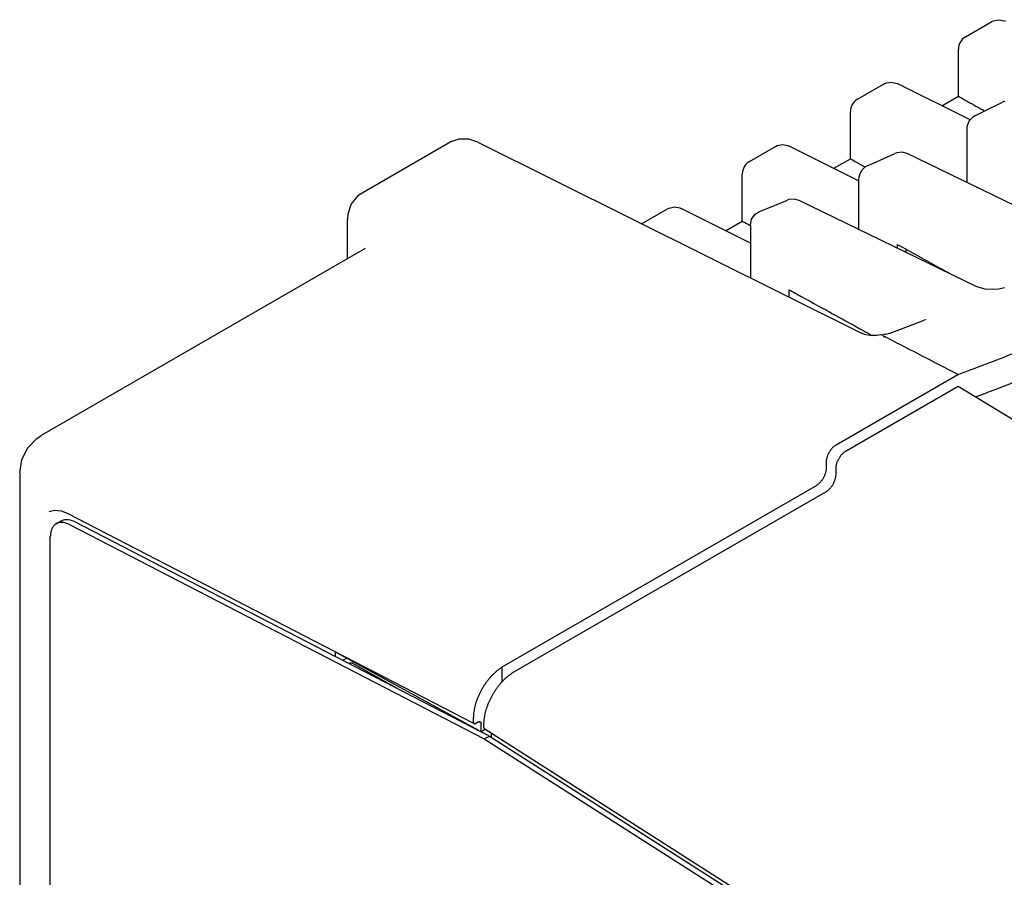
# Model space of a CAD drawing. Header units: inches. Extents: x 0 to 22, y 0 to 17.
# Tile 9 of 44: x 1.9 to 3.2, y 5.4 to 6.6. Entities that reach past the tile are written whole.
import ezdxf

# ---------------------------------------------------------------- set-up
doc = ezdxf.new("R2010")
doc.units = ezdxf.units.IN
doc.header["$LTSCALE"] = 1.21
doc.header["$MEASUREMENT"] = 0
doc.layers.get('0').update_dxf_attribs({"linetype": 'CONTINUOUS'})

msp = doc.modelspace()

# ---------------------------------------------------------------- linework, layer by layer
at = {"color": 7, "linetype": 'CONTINUOUS'}
for p, q in [((3.1952, 6.5861), (3.2316, 6.6071)), ((3.2412, 6.6098), (3.2487, 6.6084)), ((3.2487, 6.6084), (3.2505, 6.6077)), ((3.1852, 6.503), (3.1852, 6.5688)), ((3.0446, 6.4992), (3.0809, 6.5201)), ((3.0906, 6.5228), (3.0981, 6.5215)), ((3.0981, 6.5215), (3.0999, 6.5207)), ((3.2013, 6.47), (3.0999, 6.5207)), ((3.162, 6.4897), (3.1852, 6.5031)), ((3.2208, 6.4821), (3.2467, 6.4948)), ((3.2499, 6.4961), (3.2467, 6.4948)), ((3.0346, 6.4161), (3.0346, 6.4818)), ((3.2079, 6.4757), (3.2208, 6.4821)), ((3.1967, 6.4578), (3.1967, 6.383)), ((2.4779, 6.4394), (2.352, 6.3667)), ((2.5156, 6.439), (2.5029, 6.4433)), ((2.5156, 6.439), (3.05, 6.1728)), ((2.9399, 6.4359), (2.9475, 6.4345)), ((2.9475, 6.4345), (2.9493, 6.4337)), ((2.894, 6.4122), (2.9303, 6.4332)), ((3.046, 6.3854), (2.9493, 6.4337)), ((3.0708, 6.4117), (3.0967, 6.4233)), ((3.0994, 6.4243), (3.0967, 6.4233)), ((3.3606, 6.3037), (3.1137, 6.4231)), ((3.0114, 6.4027), (3.0346, 6.4161)), ((3.0579, 6.4059), (3.0708, 6.4117)), ((2.884, 6.3291), (2.884, 6.3949)), ((3.046, 6.3876), (3.046, 6.3176)), ((2.9209, 6.3478), (2.9468, 6.3583)), ((2.9488, 6.359), (2.9467, 6.3583)), ((2.9562, 6.3597), (2.9488, 6.359)), ((2.9631, 6.3578), (2.9562, 6.3597)), ((3.21, 6.2381), (2.9631, 6.3578)), ((2.7434, 6.3252), (2.7797, 6.3462)), ((2.7893, 6.3489), (2.7969, 6.3476)), ((2.7969, 6.3476), (2.7987, 6.3468)), ((2.8954, 6.2985), (2.7987, 6.3468)), ((2.908, 6.3426), (2.9209, 6.3478)), ((2.3339, 6.2768), (2.3339, 6.3312)), ((2.8608, 6.3157), (2.884, 6.3291)), ((2.8954, 6.324), (2.8954, 6.2498)), ((2.3586, 6.291), (1.9071, 6.0303)), ((3.0997, 6.2967), (3.0997, 6.2916)), ((3.1125, 6.2854), (3.1125, 6.2896)), ((2.949, 6.2334), (2.949, 6.2231)), ((3.1059, 6.1788), (3.1374, 6.1909)), ((3.0902, 6.1729), (3.1059, 6.1788)), ((3.05, 6.1728), (3.05, 6.1728)), ((3.0777, 6.1708), (3.0709, 6.1697)), ((3.078, 6.1708), (3.0777, 6.1708)), ((3.0834, 6.1713), (3.0805, 6.171)), ((3.0149, 6.0174), (3.1845, 6.1153)), ((3.0287, 6.009), (3.1846, 6.099)), ((3.1846, 6.099), (3.5006, 5.9072)), ((3.0008, 5.9929), (3.0008, 5.9848)), ((3.0146, 5.9764), (3.0146, 5.9845)), ((1.8771, 5.9784), (1.8771, 2.1383)), ((2.9867, 5.9603), (2.5523, 5.7095)), ((2.5664, 5.7013), (3.0005, 5.9519)), ((1.9184, 5.9245), (1.9255, 5.9264)), ((1.9184, 5.9245), (1.9184, 5.9245)), ((1.9255, 5.9264), (1.9347, 5.9254)), ((1.9347, 5.9254), (1.9431, 5.9221)), ((1.9431, 5.9221), (2.5085, 5.6299)), ((1.9281, 5.9074), (1.9351, 5.9114)), ((1.9466, 5.9062), (2.5245, 5.6075)), ((1.9537, 5.9103), (2.52, 5.6175)), ((1.9198, 2.827), (1.9198, 5.889)), ((2.3166, 5.7287), (2.3166, 5.7227)), ((2.5167, 5.6192), (2.3191, 5.7273)), ((2.3274, 5.7171), (2.332, 5.7197)), ((2.3366, 5.7129), (2.3362, 5.7126)), ((2.341, 5.7154), (2.34, 5.7149)), ((2.4059, 5.6765), (2.3415, 5.7124)), ((2.5488, 5.7073), (2.5488, 5.6866)), ((2.5092, 5.6363), (2.5092, 5.6313)), ((2.5165, 5.6312), (2.5127, 5.6292)), ((2.52, 5.6175), (2.52, 5.629)), ((2.524, 5.6237), (2.524, 5.6277)), ((2.5255, 5.6205), (2.52, 5.6175)), ((2.5245, 5.6075), (2.5316, 5.6115)), ((2.525, 5.6215), (3.1077, 5.2498)), ((2.5316, 5.6115), (3.1166, 5.2388)), ((2.5346, 5.6096), (2.5346, 5.6153)), ((2.5245, 5.6075), (3.1095, 5.2347))]:
    msp.add_line(p, q, dxfattribs=at)
for points in [[(3.2316, 6.6071), (3.2338, 6.6082), (3.2412, 6.6098)], [(3.0809, 6.5201), (3.0831, 6.5212), (3.0906, 6.5228)], [(3.2079, 6.4757), (3.2051, 6.4741), (3.1996, 6.4682), (3.1968, 6.4604), (3.1967, 6.4578)], [(2.5029, 6.4433), (2.4888, 6.4434), (2.4778, 6.4394)], [(2.9303, 6.4332), (2.9325, 6.4343), (2.9399, 6.4359)], [(3.1137, 6.4231), (3.1067, 6.4251), (3.0994, 6.4243)], [(3.0579, 6.4059), (3.0549, 6.4042), (3.0491, 6.3983), (3.0462, 6.3903), (3.046, 6.3876)], [(2.352, 6.3667), (2.3482, 6.3641), (2.3391, 6.3534), (2.3345, 6.339), (2.3339, 6.3312)], [(2.7797, 6.3462), (2.7819, 6.3473), (2.7893, 6.3489)], [(2.8954, 6.324), (2.897, 6.3319), (2.9017, 6.3386), (2.908, 6.3426)], [(3.2491, 6.2362), (3.2476, 6.2357), (3.2412, 6.2342), (3.2323, 6.2336), (3.2224, 6.2344), (3.2138, 6.2365), (3.21, 6.2381)], [(3.1393, 6.1919), (3.1391, 6.1917), (3.1374, 6.191)], [(3.0709, 6.1697), (3.0618, 6.1698), (3.0542, 6.1712), (3.05, 6.1728)], [(3.0901, 6.1729), (3.0891, 6.1725), (3.0834, 6.1713)], [(1.8771, 5.9784), (1.8799, 5.9963), (1.888, 6.0129), (1.901, 6.0263), (1.9071, 6.0303)]]:
    msp.add_lwpolyline(points, dxfattribs=at)
for centre in [(3.2052, 6.5688), (3.0546, 6.4818), (2.904, 6.3949)]:
    msp.add_arc(centre, 0.02, 120.0296, 179.9692, dxfattribs=at)
for points, knots in [([(3.1852, 6.503), (3.1852, 6.503), (3.1855, 6.5029), (3.1857, 6.5028), (3.1862, 6.5025), (3.1867, 6.5022), (3.1873, 6.5019), (3.188, 6.5014), (3.1888, 6.501), (3.1897, 6.5005), (3.1903, 6.5001), (3.1906, 6.5)], [0, 0, 0, 0, 0.023612, 0.078542, 0.157388, 0.257059, 0.37561, 0.510935, 0.659363, 0.815592, 1, 1, 1, 1]), ([(3.1904, 6.5001), (3.1926, 6.4988), (3.197, 6.4964), (3.2034, 6.4928), (3.209, 6.4897), (3.2126, 6.4877), (3.2141, 6.4869)], [0, 0, 0, 0, 0.283936, 0.551336, 0.809544, 1, 1, 1, 1]), ([(3.2155, 6.4861), (3.2175, 6.485), (3.2196, 6.4838), (3.2217, 6.4827), (3.2219, 6.4826)], [0, 0, 0, 0, 0.92724, 1, 1, 1, 1]), ([(3.0346, 6.4161), (3.0346, 6.4161), (3.0349, 6.4159), (3.0351, 6.4158), (3.0355, 6.4156), (3.036, 6.4153), (3.0366, 6.4149), (3.0373, 6.4145), (3.0381, 6.4141), (3.0389, 6.4136), (3.0395, 6.4133), (3.0398, 6.4131)], [0, 0, 0, 0, 0.022806, 0.077105, 0.156219, 0.257097, 0.377686, 0.515375, 0.66814, 0.838217, 1, 1, 1, 1]), ([(3.0465, 6.4094), (3.0486, 6.4082), (3.0516, 6.4066), (3.0545, 6.4049), (3.0553, 6.4045)], [0, 0, 0, 0, 0.718906, 1, 1, 1, 1]), ([(2.884, 6.3291), (2.884, 6.3291), (2.8843, 6.329), (2.8845, 6.3289), (2.8849, 6.3286), (2.8854, 6.3283), (2.8861, 6.3279), (2.8868, 6.3275), (2.8876, 6.3271), (2.8885, 6.3266), (2.8891, 6.3262), (2.8894, 6.326)], [0, 0, 0, 0, 0.023612, 0.078542, 0.157388, 0.257059, 0.37561, 0.510935, 0.659363, 0.815592, 1, 1, 1, 1]), ([(3.1071, 6.2926), (3.1249, 6.2828), (3.1478, 6.2701), (3.1708, 6.2574), (3.176, 6.2546)], [0, 0, 0, 0, 0.773747, 1, 1, 1, 1]), ([(2.9679, 6.2231), (2.9818, 6.2154), (3.0076, 6.2012), (3.0335, 6.1871), (3.0453, 6.1806)], [0, 0, 0, 0, 0.541582, 1, 1, 1, 1]), ([(3.0806, 6.1687), (3.0805, 6.169), (3.0801, 6.1695), (3.0796, 6.1701), (3.079, 6.1705), (3.0785, 6.1707), (3.0781, 6.1708), (3.078, 6.1708)], [0, 0, 0, 0, 0.26996, 0.502154, 0.69833, 0.86534, 1, 1, 1, 1]), ([(3.0807, 6.1687), (3.0807, 6.1686), (3.0808, 6.1685), (3.081, 6.1684), (3.0811, 6.1682), (3.0813, 6.1681), (3.0816, 6.168), (3.0819, 6.168), (3.082, 6.168)], [0, 0, 0, 0, 0.133094, 0.27101, 0.416613, 0.553369, 0.686508, 1, 1, 1, 1]), ([(3.1845, 6.1153), (3.1725, 6.1215), (3.1491, 6.1336), (3.1164, 6.1505), (3.0958, 6.1611), (3.0866, 6.1659)], [0, 0, 0, 0, 0.368908, 0.71647, 1, 1, 1, 1]), ([(3.1845, 6.1153), (3.2109, 6.1251), (3.2426, 6.1372), (3.2741, 6.1497), (3.2794, 6.1518)], [0, 0, 0, 0, 0.83202, 1, 1, 1, 1]), ([(3.2091, 6.084), (3.2264, 6.0906), (3.2508, 6.1), (3.275, 6.1097), (3.2821, 6.1125)], [0, 0, 0, 0, 0.707809, 1, 1, 1, 1]), ([(3.0149, 6.0174), (3.0145, 6.0172), (3.0136, 6.0166), (3.0123, 6.0156), (3.0111, 6.0146), (3.0098, 6.0134), (3.0086, 6.0121), (3.0075, 6.0107), (3.0064, 6.0092), (3.0054, 6.0077), (3.0045, 6.0061), (3.0037, 6.0044), (3.0029, 6.0028), (3.0023, 6.0011), (3.0018, 5.9994), (3.0013, 5.9977), (3.001, 5.9961), (3.0009, 5.9945), (3.0008, 5.9934), (3.0008, 5.9929)], [0, 0, 0, 0, 0.052467, 0.107163, 0.163851, 0.222365, 0.282333, 0.343571, 0.405617, 0.46828, 0.531052, 0.593739, 0.655832, 0.717138, 0.777193, 0.835807, 0.892605, 0.947417, 1, 1, 1, 1]), ([(3.0146, 5.9845), (3.0146, 5.9851), (3.0146, 5.9861), (3.0148, 5.9877), (3.0151, 5.9894), (3.0155, 5.991), (3.0161, 5.9927), (3.0167, 5.9944), (3.0174, 5.9961), (3.0183, 5.9977), (3.0192, 5.9993), (3.0202, 6.0008), (3.0213, 6.0023), (3.0224, 6.0037), (3.0236, 6.005), (3.0248, 6.0062), (3.0261, 6.0073), (3.0274, 6.0082), (3.0283, 6.0088), (3.0287, 6.009)], [0, 0, 0, 0, 0.052583, 0.107395, 0.164193, 0.222807, 0.282862, 0.344168, 0.406261, 0.468948, 0.53172, 0.594383, 0.656429, 0.717667, 0.777635, 0.836149, 0.892837, 0.947533, 1, 1, 1, 1]), ([(3.0008, 5.9848), (3.0008, 5.9842), (3.0008, 5.9832), (3.0006, 5.9816), (3.0003, 5.98), (2.9999, 5.9783), (2.9993, 5.9766), (2.9987, 5.9749), (2.998, 5.9733), (2.9971, 5.9716), (2.9962, 5.97), (2.9952, 5.9685), (2.9941, 5.967), (2.993, 5.9656), (2.9918, 5.9643), (2.9906, 5.9631), (2.9893, 5.9621), (2.988, 5.9611), (2.9871, 5.9605), (2.9867, 5.9603)], [0, 0, 0, 0, 0.052583, 0.107395, 0.164193, 0.222807, 0.282862, 0.344168, 0.406261, 0.468948, 0.53172, 0.594383, 0.656429, 0.717667, 0.777635, 0.836149, 0.892837, 0.947533, 1, 1, 1, 1]), ([(3.0005, 5.9519), (3.0009, 5.9522), (3.0018, 5.9527), (3.0031, 5.9537), (3.0044, 5.9547), (3.0056, 5.9559), (3.0068, 5.9572), (3.0079, 5.9586), (3.009, 5.9601), (3.01, 5.9616), (3.0109, 5.9632), (3.0117, 5.9649), (3.0125, 5.9665), (3.0131, 5.9682), (3.0136, 5.9699), (3.0141, 5.9716), (3.0144, 5.9732), (3.0145, 5.9748), (3.0146, 5.9759), (3.0146, 5.9764)], [0, 0, 0, 0, 0.052467, 0.107163, 0.163851, 0.222365, 0.282333, 0.343571, 0.405617, 0.46828, 0.531052, 0.593739, 0.655832, 0.717138, 0.777193, 0.835807, 0.892605, 0.947417, 1, 1, 1, 1]), ([(1.9352, 5.9114), (1.936, 5.9119), (1.9392, 5.9134), (1.9458, 5.9136), (1.951, 5.9116), (1.9537, 5.9103)], [0, 0, 0, 0, 0.150025, 0.539824, 1, 1, 1, 1]), ([(1.9281, 5.9073), (1.9269, 5.9066), (1.9237, 5.9041), (1.9218, 5.9005), (1.921, 5.8979), (1.921, 5.8979)], [0, 0, 0, 0, 0.342176, 0.982155, 1, 1, 1, 1]), ([(1.9466, 5.9062), (1.944, 5.9075), (1.9388, 5.9095), (1.9321, 5.9093), (1.9289, 5.9078), (1.9281, 5.9073)], [0, 0, 0, 0, 0.460196, 0.849944, 1, 1, 1, 1]), ([(2.3415, 5.7124), (2.3412, 5.7126), (2.3407, 5.7128), (2.34, 5.7131), (2.3392, 5.7133), (2.3385, 5.7133), (2.3379, 5.7133), (2.3372, 5.7132), (2.3368, 5.713), (2.3366, 5.7129), (2.3366, 5.7129)], [0, 0, 0, 0, 0.16456, 0.319844, 0.465575, 0.603051, 0.732923, 0.857501, 0.978852, 1, 1, 1, 1]), ([(2.5523, 5.7095), (2.5519, 5.7092), (2.5511, 5.7088), (2.5499, 5.708), (2.5491, 5.7075), (2.5488, 5.7073)], [0, 0, 0, 0, 0.328879, 0.662239, 1, 1, 1, 1]), ([(2.5488, 5.7073), (2.5477, 5.7066), (2.5457, 5.7052), (2.5427, 5.7028), (2.5397, 5.7003), (2.5368, 5.6975), (2.534, 5.6946), (2.5313, 5.6915), (2.5287, 5.6883), (2.5262, 5.6849), (2.5238, 5.6813), (2.5216, 5.6777), (2.5196, 5.674), (2.5176, 5.6702), (2.5159, 5.6664), (2.5144, 5.6625), (2.513, 5.6587), (2.5118, 5.6548), (2.5109, 5.651), (2.5101, 5.6472), (2.5096, 5.6435), (2.5093, 5.6398), (2.5092, 5.6374), (2.5092, 5.6363)], [0, 0, 0, 0, 0.043832, 0.088963, 0.135196, 0.182522, 0.230753, 0.279716, 0.329359, 0.379417, 0.4298, 0.480346, 0.530803, 0.581126, 0.631068, 0.680467, 0.729242, 0.777136, 0.824107, 0.869995, 0.914633, 0.958024, 1, 1, 1, 1]), ([(2.541, 5.6769), (2.5418, 5.678), (2.5435, 5.6803), (2.5461, 5.6836), (2.5488, 5.6867), (2.5516, 5.6897), (2.5544, 5.6924), (2.5564, 5.6941), (2.5574, 5.695)], [0, 0, 0, 0, 0.172784, 0.343942, 0.512811, 0.678588, 0.841231, 1, 1, 1, 1]), ([(2.5574, 5.695), (2.5584, 5.6958), (2.5604, 5.6973), (2.5634, 5.6994), (2.5654, 5.7007), (2.5664, 5.7013)], [0, 0, 0, 0, 0.343535, 0.677347, 1, 1, 1, 1]), ([(2.524, 5.6277), (2.524, 5.6289), (2.5241, 5.6314), (2.5244, 5.635), (2.525, 5.6388), (2.5257, 5.6426), (2.5267, 5.6465), (2.5278, 5.6504), (2.5292, 5.6543), (2.5307, 5.6582), (2.5325, 5.6621), (2.5344, 5.6659), (2.5364, 5.6696), (2.5386, 5.6733), (2.5402, 5.6757), (2.541, 5.6769)], [0, 0, 0, 0, 0.067635, 0.137601, 0.209595, 0.28361, 0.359411, 0.436653, 0.515311, 0.595004, 0.675429, 0.756497, 0.837745, 0.918981, 1, 1, 1, 1]), ([(2.5092, 5.6313), (2.5092, 5.6311), (2.5092, 5.6308), (2.5093, 5.6303), (2.5094, 5.6299), (2.5096, 5.6295), (2.5099, 5.6292), (2.5101, 5.629), (2.5103, 5.629), (2.5103, 5.6289)], [0, 0, 0, 0, 0.18592, 0.360758, 0.523407, 0.674165, 0.817014, 0.956658, 1, 1, 1, 1]), ([(2.5103, 5.6289), (2.5104, 5.6289), (2.5106, 5.6288), (2.5109, 5.6287), (2.5114, 5.6287), (2.5118, 5.6288), (2.5121, 5.6289), (2.5122, 5.629)], [0, 0, 0, 0, 0.132799, 0.329461, 0.536684, 0.760034, 1, 1, 1, 1]), ([(2.5165, 5.6312), (2.5166, 5.6312), (2.5169, 5.6314), (2.5174, 5.6315), (2.5178, 5.6316), (2.5182, 5.6316), (2.5186, 5.6315), (2.5188, 5.6314), (2.5189, 5.6314)], [0, 0, 0, 0, 0.203264, 0.394454, 0.572405, 0.737507, 0.894195, 1, 1, 1, 1]), ([(2.5189, 5.6314), (2.5189, 5.6314), (2.519, 5.6313), (2.5193, 5.6311), (2.5195, 5.6308), (2.5197, 5.6304), (2.5199, 5.63), (2.52, 5.6295), (2.52, 5.6292), (2.52, 5.629)], [0, 0, 0, 0, 0.043342, 0.182986, 0.325835, 0.476593, 0.639242, 0.81408, 1, 1, 1, 1]), ([(2.5223, 5.6163), (2.5235, 5.6157), (2.5253, 5.6148), (2.527, 5.6139), (2.5277, 5.6136)], [0, 0, 0, 0, 0.651009, 1, 1, 1, 1]), ([(2.525, 5.6215), (2.5249, 5.6215), (2.5247, 5.6217), (2.5245, 5.622), (2.5243, 5.6223), (2.5241, 5.6228), (2.524, 5.6232), (2.524, 5.6236), (2.524, 5.6237)], [0, 0, 0, 0, 0.120563, 0.273152, 0.434734, 0.609798, 0.79866, 1, 1, 1, 1])]:
    msp.add_open_spline(points, degree=3, knots=knots, dxfattribs=at)
for points in [[(3.2141, 6.4869), (3.2146, 6.4866), (3.2151, 6.4863), (3.2155, 6.4861)], [(3.0398, 6.4131), (3.042, 6.4119), (3.0443, 6.4106), (3.0465, 6.4094)], [(2.8891, 6.3262), (2.8914, 6.3249), (2.8936, 6.3237), (2.8959, 6.3224)], [(3.0997, 6.2967), (3.1021, 6.2953), (3.1046, 6.2939), (3.1071, 6.2926)], [(2.949, 6.2334), (2.9498, 6.233), (2.9506, 6.2326), (2.9513, 6.2322)], [(2.9513, 6.2322), (2.9568, 6.2291), (2.9624, 6.2261), (2.9679, 6.2231)], [(3.0453, 6.1806), (3.0476, 6.1793), (3.0499, 6.178), (3.0522, 6.1768)], [(3.0522, 6.1768), (3.0565, 6.1744), (3.0607, 6.1721), (3.0649, 6.1698)], [(3.0866, 6.1659), (3.0851, 6.1667), (3.0837, 6.1674), (3.0822, 6.1682)], [(1.921, 5.8979), (1.9201, 5.895), (1.9198, 5.892), (1.9198, 5.889)], [(2.5122, 5.629), (2.5124, 5.629), (2.5125, 5.6291), (2.5127, 5.6292)], [(2.52, 5.6175), (2.5202, 5.6174), (2.5204, 5.6172), (2.5206, 5.6171)], [(2.5206, 5.6171), (2.5212, 5.6168), (2.5218, 5.6166), (2.5223, 5.6163)], [(2.5277, 5.6136), (2.5284, 5.6132), (2.5291, 5.6128), (2.5299, 5.6124)], [(2.5299, 5.6124), (2.5305, 5.6121), (2.531, 5.6118), (2.5316, 5.6115)]]:
    msp.add_open_spline(points, degree=3, dxfattribs=at)

doc.saveas('drawing.dxf')
